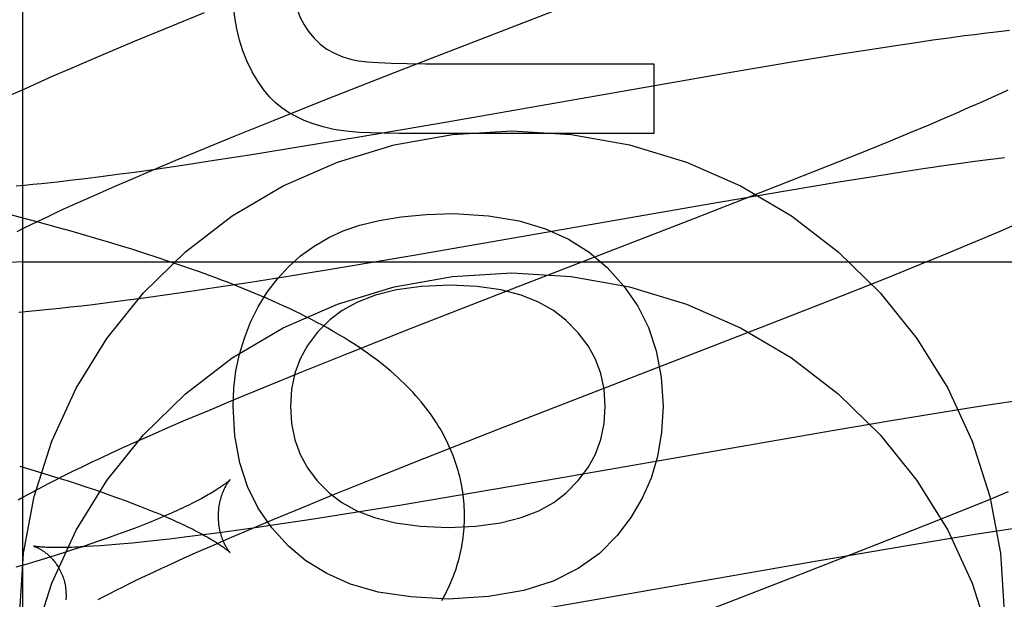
# Model space of a CAD drawing. Header units: inches. Extents: x 0 to 278, y 0 to 180.
# Tile 32 of 76: x 92.5323 to 92.6883, y 91.794 to 91.8858. Entities that reach past the tile are written whole.
import ezdxf

# ---------------------------------------------------------------- set-up
doc = ezdxf.new("R2010")
doc.units = ezdxf.units.IN
doc.header["$LTSCALE"] = 15.310625
doc.header["$MEASUREMENT"] = 0
doc.linetypes.add('HIDDEN', pattern=[0.2, 0.1, -0.1])
doc.layers.add('DEFAULT_2', color=8, linetype='HIDDEN')
doc.layers.add('RIGHTHAND_DOOR_ASSEMBLY', color=7, linetype='CONTINUOUS')

msp = doc.modelspace()

# ---------------------------------------------------------------- linework, layer by layer
at = {"layer": 'DEFAULT_2', "color": 8, "linetype": 'HIDDEN'}
for p, q in [((92.53277450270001, 88.4883041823), (92.53277450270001, 93.98880818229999)), ((92.5928925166, 91.8779383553), (92.62849191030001, 91.8917337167)), ((92.56148842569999, 91.8869052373), (92.5553428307, 91.88440362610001)), ((92.5553428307, 91.88440362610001), (92.5503947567, 91.8823592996)), ((92.68198492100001, 91.8832540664), (92.67951453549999, 91.8829247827)), ((92.6835650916, 91.883456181), (92.68198492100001, 91.8832540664)), ((92.68507551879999, 91.8836422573), (92.6835650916, 91.883456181)), ((92.686507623, 91.88381144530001), (92.68507551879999, 91.8836422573)), ((92.68786090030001, 91.88396401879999), (92.686507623, 91.88381144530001)), ((92.6891361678, 91.88410047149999), (92.68786090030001, 91.88396401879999)), ((92.5503947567, 91.8823592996), (92.5465629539, 91.8807535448)), ((92.6707422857, 91.88165587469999), (92.6669889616, 91.8810777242)), ((92.6743570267, 91.8821947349), (92.6707422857, 91.88165587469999)), ((92.6769689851, 91.8825708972), (92.6743570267, 91.8821947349)), ((92.67951453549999, 91.8829247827), (92.6769689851, 91.8825708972)), ((92.5465629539, 91.8807535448), (92.5428528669, 91.879176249)), ((92.6621127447, 91.8803037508), (92.6549674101, 91.87913364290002)), ((92.6669889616, 91.8810777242), (92.6621127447, 91.8803037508)), ((92.5428528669, 91.879176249), (92.5401553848, 91.8780131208)), ((92.5965950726, 91.8788668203), (92.6327546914, 91.8788668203)), ((92.6327546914, 91.8788668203), (92.6327546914, 91.8678163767)), ((92.6549674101, 91.87913364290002), (92.6453036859, 91.8775029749)), ((92.5401553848, 91.8780131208), (92.53753238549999, 91.87686678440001)), ((92.5809039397, 91.8732297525), (92.5928925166, 91.8779383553)), ((92.6453036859, 91.8775029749), (92.60001250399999, 91.8696144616)), ((92.5349888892, 91.8757385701), (92.53253375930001, 91.87463155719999)), ((92.53753238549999, 91.87686678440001), (92.5349888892, 91.8757385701)), ((92.53253375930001, 91.87463155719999), (92.53094138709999, 91.87390272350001)), ((92.6878598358, 91.8742144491), (92.6867878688, 91.8737187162)), ((92.68887544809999, 91.8746913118), (92.6878598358, 91.8742144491)), ((92.57250242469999, 91.8698836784), (92.5809039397, 91.8732297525)), ((92.6844794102, 91.8726731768), (92.68260888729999, 91.871844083)), ((92.6856606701, 91.873204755), (92.6844794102, 91.8726731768)), ((92.6867878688, 91.8737187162), (92.6856606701, 91.873204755)), ((92.6806236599, 91.87097853), (92.678527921, 91.8700782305)), ((92.68260888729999, 91.871844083), (92.6806236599, 91.87097853)), ((92.5664399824, 91.86743597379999), (92.57250242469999, 91.8698836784)), ((92.60001250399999, 91.8696144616), (92.5860455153, 91.8672247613)), ((92.678527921, 91.8700782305), (92.67632589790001, 91.8691447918)), ((92.6327546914, 91.8678163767), (92.5923590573, 91.8678163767)), ((92.67323191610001, 91.8678512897), (92.66996671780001, 91.8665050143)), ((92.67632589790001, 91.8691447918), (92.67323191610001, 91.8678512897)), ((92.56157568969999, 91.8654462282), (92.5664399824, 91.86743597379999)), ((92.5860455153, 91.8672247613), (92.5770150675, 91.8657206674)), ((92.66996671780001, 91.8665050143), (92.6656598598, 91.86475287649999)), ((92.5569052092, 91.86350908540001), (92.56157568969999, 91.8654462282)), ((92.56938424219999, 91.8644859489), (92.5630943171, 91.863500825)), ((92.5770150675, 91.8657206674), (92.56938424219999, 91.8644859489)), ((92.6656598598, 91.86475287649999), (92.6601885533, 91.8625571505)), ((92.55332253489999, 91.8620017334), (92.5569052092, 91.86350908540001)), ((92.5630943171, 91.863500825), (92.5580589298, 91.8627388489)), ((92.6790916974, 91.86276860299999), (92.6814177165, 91.8630954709)), ((92.6814177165, 91.8630954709), (92.6836337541, 91.86339550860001)), ((92.6836337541, 91.86339550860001), (92.6857353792, 91.8636679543)), ((92.6857353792, 91.8636679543), (92.6870706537, 91.86383392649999)), ((92.6870706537, 91.86383392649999), (92.6883517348, 91.8639871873)), ((92.5504493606, 91.86164484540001), (92.54775266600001, 91.86127770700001)), ((92.54988810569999, 91.8605358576), (92.55332253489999, 91.8620017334)), ((92.5541812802, 91.8621716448), (92.5504493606, 91.86164484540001)), ((92.5580589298, 91.8627388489), (92.5541812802, 91.8621716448)), ((92.6601885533, 91.8625571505), (92.65243968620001, 91.8594894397)), ((92.6678496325, 91.8610645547), (92.6723851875, 91.86177258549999)), ((92.6723851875, 91.86177258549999), (92.6758269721, 91.8622925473)), ((92.6758269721, 91.8622925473), (92.6790916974, 91.86276860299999)), ((92.5357513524, 91.8598334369), (92.5343569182, 91.8596930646)), ((92.5371971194, 91.8599864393), (92.5357513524, 91.8598334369)), ((92.53869286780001, 91.8601519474), (92.5371971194, 91.8599864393)), ((92.54023723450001, 91.86032980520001), (92.53869286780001, 91.8601519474)), ((92.54264199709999, 91.86061934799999), (92.54023723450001, 91.86032980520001)), ((92.5451486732, 91.8609355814), (92.54264199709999, 91.86061934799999)), ((92.54775266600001, 91.86127770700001), (92.5451486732, 91.8609355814)), ((92.5474159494, 91.8594658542), (92.54988810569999, 91.8605358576)), ((92.65394327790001, 91.85878178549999), (92.6620923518, 91.8601365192)), ((92.6620923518, 91.8601365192), (92.6678496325, 91.8610645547)), ((92.5330151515, 91.8595654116), (92.5317273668, 91.8594505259)), ((92.5343569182, 91.8596930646), (92.5330151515, 91.8595654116)), ((92.54275726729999, 91.85740833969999), (92.5450375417, 91.8584228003)), ((92.5450375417, 91.8584228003), (92.5474159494, 91.8594658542)), ((92.65243968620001, 91.8594894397), (92.6389536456, 91.85422375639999)), ((92.6408865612, 91.8565464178), (92.65394327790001, 91.85878178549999)), ((92.5405793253, 91.85642412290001), (92.54275726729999, 91.85740833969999)), ((92.5323839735, 91.8545139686), (92.52934034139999, 91.8553144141)), ((92.53654765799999, 91.85455378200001), (92.53784208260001, 91.8551620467)), ((92.53784208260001, 91.8551620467), (92.5391863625, 91.85578567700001)), ((92.5391863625, 91.85578567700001), (92.5405793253, 91.85642412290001)), ((92.5950766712, 91.8485699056), (92.6408865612, 91.8565464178)), ((92.5354101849, 91.853700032), (92.5323839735, 91.8545139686)), ((92.5341131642, 91.85338577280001), (92.5353042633, 91.8539614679)), ((92.5353042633, 91.8539614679), (92.53654765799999, 91.85455378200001)), ((92.53841629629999, 91.85287193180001), (92.5354101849, 91.853700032)), ((92.6389536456, 91.85422375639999), (92.6112167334, 91.8434882)), ((92.53189222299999, 91.8522868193), (92.53297549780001, 91.8528273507)), ((92.53297549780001, 91.8528273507), (92.5341131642, 91.85338577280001)), ((92.54040852, 91.85231145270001), (92.53841629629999, 91.85287193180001)), ((92.542390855, 91.8517438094), (92.54040852, 91.85231145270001)), ((92.6852922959, 91.85132586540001), (92.68767189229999, 91.85234196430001)), ((92.68767189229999, 91.85234196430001), (92.6899417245, 91.8533259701)), ((92.5443626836, 91.8511686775), (92.542390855, 91.8517438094)), ((92.54632296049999, 91.8505858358), (92.5443626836, 91.8511686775)), ((92.5482706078, 91.8499950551), (92.54632296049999, 91.8505858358)), ((92.68284199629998, 91.8502935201), (92.6852922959, 91.85132586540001)), ((92.55020473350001, 91.84939602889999), (92.5482706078, 91.8499950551)), ((92.5521253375, 91.84878813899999), (92.55020473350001, 91.84939602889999)), ((92.6750451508, 91.8470805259), (92.67946623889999, 91.8488905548)), ((92.67946623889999, 91.8488905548), (92.68284199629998, 91.8502935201)), ((92.53277450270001, 91.847480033), (93.03277450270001, 91.847480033)), ((92.5540326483, 91.84817063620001), (92.5521253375, 91.84878813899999)), ((92.5559268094, 91.8475427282), (92.5540326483, 91.84817063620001)), ((92.5578075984, 91.84690366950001), (92.5559268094, 91.8475427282)), ((92.5834106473, 91.8466037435), (92.5950766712, 91.8485699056)), ((92.5754619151, 91.8453024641), (92.5834106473, 91.8466037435)), ((92.6694763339, 91.844834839), (92.6750451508, 91.8470805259)), ((92.5634834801, 91.8434261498), (92.5688407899, 91.84425053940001)), ((92.5688407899, 91.84425053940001), (92.5754619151, 91.8453024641)), ((92.6626489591, 91.84212015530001), (92.6694763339, 91.844834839)), ((92.5552635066, 91.8422206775), (92.5593163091, 91.842804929)), ((92.5593163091, 91.842804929), (92.5634834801, 91.8434261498)), ((92.6112167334, 91.8434882), (92.5944088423, 91.836931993)), ((92.5466060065, 91.84105572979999), (92.54941861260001, 91.8414199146)), ((92.54941861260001, 91.8414199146), (92.5523044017, 91.8418084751)), ((92.5523044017, 91.8418084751), (92.5552635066, 91.8422206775)), ((92.6513168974, 91.8376765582), (92.6626489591, 91.84212015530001)), ((92.5321582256, 91.83951210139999), (92.5337440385, 91.83964523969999)), ((92.5337440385, 91.83964523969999), (92.5353440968, 91.8397909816)), ((92.5353440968, 91.8397909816), (92.5369694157, 91.839949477)), ((92.5369694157, 91.839949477), (92.53863133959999, 91.8401212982)), ((92.53863133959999, 91.8401212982), (92.5403360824, 91.84030676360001)), ((92.5403360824, 91.84030676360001), (92.5420821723, 91.8405054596)), ((92.5420821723, 91.8405054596), (92.54386613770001, 91.84071672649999)), ((92.54386613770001, 91.84071672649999), (92.5466060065, 91.84105572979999)), ((92.5944088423, 91.836931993), (92.58458454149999, 91.8330450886)), ((92.60827792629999, 91.820988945), (92.6513168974, 91.8376765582)), ((92.58458454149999, 91.8330450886), (92.5771787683, 91.8300734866)), ((92.5771787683, 91.8300734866), (92.5710412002, 91.8275745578)), ((92.5710412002, 91.8275745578), (92.56609996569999, 91.82553251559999)), ((92.56609996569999, 91.82553251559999), (92.5622736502, 91.82392859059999)), ((92.5622736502, 91.82392859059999), (92.55856907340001, 91.822353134)), ((92.6827057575, 91.82427501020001), (92.6778288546, 91.82350057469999)), ((92.6864606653, 91.82485373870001), (92.6827057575, 91.82427501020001)), ((92.690074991, 91.8253929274), (92.6864606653, 91.82485373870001)), ((92.55856907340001, 91.822353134), (92.55587516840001, 91.8211911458)), ((92.6778288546, 91.82350057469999), (92.6706829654, 91.8223299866)), ((92.55587516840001, 91.8211911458), (92.5532575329, 91.82004673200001)), ((92.59632974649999, 91.8162941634), (92.60827792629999, 91.820988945)), ((92.6706829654, 91.8223299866), (92.661019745, 91.82069905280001)), ((92.5532575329, 91.82004673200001), (92.55071731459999, 91.8189195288)), ((92.661019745, 91.82069905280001), (92.6157436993, 91.81281299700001)), ((92.5482583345, 91.8178102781), (92.5466686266, 91.817082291)), ((92.55071731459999, 91.8189195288), (92.5482583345, 91.8178102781)), ((92.54511572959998, 91.8163618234), (92.54359277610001, 91.8156452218)), ((92.5466686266, 91.817082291), (92.54511572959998, 91.8163618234)), ((92.58796091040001, 91.81295916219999), (92.59632974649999, 91.8162941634)), ((92.5322696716, 91.81507856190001), (92.53386648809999, 91.8146085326)), ((92.53386648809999, 91.8146085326), (92.5354321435, 91.8141395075)), ((92.542096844, 91.81493046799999), (92.5406395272, 91.81422245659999)), ((92.54359277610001, 91.8156452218), (92.542096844, 91.81493046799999)), ((92.5354321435, 91.8141395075), (92.5369652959, 91.8136718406)), ((92.5369652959, 91.8136718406), (92.5384649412, 91.8132058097)), ((92.53924211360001, 91.8135312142), (92.5379215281, 91.8128653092)), ((92.5384649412, 91.8132058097), (92.53993035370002, 91.8127416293)), ((92.5406395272, 91.81422245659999), (92.53924211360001, 91.8135312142)), ((92.5379215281, 91.8128653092), (92.53668290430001, 91.8122279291)), ((92.53993035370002, 91.8127416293), (92.5413607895, 91.81227953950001)), ((92.5413607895, 91.81227953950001), (92.54275538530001, 91.811819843)), ((92.54275538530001, 91.811819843), (92.5441132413, 91.8113628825)), ((92.5819243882, 91.81052023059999), (92.58796091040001, 91.81295916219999)), ((92.6157436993, 91.81281299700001), (92.6017844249, 91.8104248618)), ((92.5441132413, 91.8113628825), (92.54543330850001, 91.8109090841)), ((92.54543330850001, 91.8109090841), (92.5467140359, 91.81045909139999)), ((92.5467140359, 91.81045909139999), (92.54795387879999, 91.81001360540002)), ((92.54795387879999, 91.81001360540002), (92.54915210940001, 91.8095730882)), ((92.57708233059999, 91.80853802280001), (92.5819243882, 91.81052023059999)), ((92.6017844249, 91.8104248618), (92.5927595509, 91.8089219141)), ((92.6889059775, 91.81101170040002), (92.68563731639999, 91.8096646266)), ((92.54915210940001, 91.8095730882), (92.5503085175, 91.8091378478)), ((92.5503085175, 91.8091378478), (92.55142286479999, 91.80870823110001)), ((92.57243439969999, 91.8066085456), (92.57708233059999, 91.80853802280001)), ((92.5927595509, 91.8089219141), (92.5851337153, 91.8076882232)), ((92.68563731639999, 91.8096646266), (92.6813271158, 91.80791180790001)), ((92.5851337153, 91.8076882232), (92.57884804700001, 91.8067039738)), ((92.6813271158, 91.80791180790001), (92.6758531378, 91.8057156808)), ((92.5509687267, 91.80543378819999), (92.54983908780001, 91.8050025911)), ((92.5520564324, 91.80585920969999), (92.5509687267, 91.80543378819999)), ((92.5531018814, 91.8062784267), (92.5520564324, 91.80585920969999)), ((92.5699416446, 91.80537612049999), (92.5662125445, 91.8048498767)), ((92.5688699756, 91.80510743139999), (92.57243439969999, 91.8066085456)), ((92.57381641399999, 91.8059427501), (92.5699416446, 91.80537612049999)), ((92.57884804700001, 91.8067039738), (92.57381641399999, 91.8059427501)), ((92.6758531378, 91.8057156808), (92.66810252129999, 91.8026479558)), ((92.68822948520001, 91.80498964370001), (92.6916647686, 91.805508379)), ((92.54619893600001, 91.8036770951), (92.54490394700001, 91.8032261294)), ((92.5474539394, 91.80412391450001), (92.54619893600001, 91.8036770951)), ((92.5486675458, 91.8045659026), (92.5474539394, 91.80412391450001)), ((92.54983908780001, 91.8050025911), (92.5486675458, 91.8045659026)), ((92.558411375, 91.80382555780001), (92.5560084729, 91.8035363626)), ((92.56091600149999, 91.8041414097), (92.558411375, 91.80382555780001)), ((92.5635179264, 91.8044831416), (92.56091600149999, 91.8041414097)), ((92.5629954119, 91.8025825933), (92.56545382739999, 91.80364783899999)), ((92.5662125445, 91.8048498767), (92.5635179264, 91.8044831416)), ((92.56545382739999, 91.80364783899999), (92.5688699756, 91.80510743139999)), ((92.6779555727, 91.803357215), (92.68370229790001, 91.8042832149)), ((92.68370229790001, 91.8042832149), (92.68822948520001, 91.80498964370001)), ((92.54219983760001, 91.8023142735), (92.5407928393, 91.80185425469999)), ((92.54357048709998, 91.8027716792), (92.54219983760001, 91.8023142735)), ((92.54490394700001, 91.8032261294), (92.54357048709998, 91.8027716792)), ((92.54509951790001, 91.80246712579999), (92.5439828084, 91.8023905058)), ((92.5462744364, 91.8025563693), (92.54509951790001, 91.80246712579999)), ((92.5475058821, 91.80265832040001), (92.5462744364, 91.8025563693)), ((92.54879250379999, 91.80277302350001), (92.5475058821, 91.80265832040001)), ((92.55013310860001, 91.8029004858), (92.54879250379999, 91.80277302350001)), ((92.5515263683, 91.80304065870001), (92.55013310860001, 91.8029004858)), ((92.55297089, 91.80319344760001), (92.5515263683, 91.80304065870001)), ((92.5544653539, 91.8033587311), (92.55297089, 91.80319344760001)), ((92.5560084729, 91.8035363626), (92.5544653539, 91.8033587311)), ((92.5606306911, 91.8015443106), (92.5629954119, 91.8025825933)), ((92.66810252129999, 91.8026479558), (92.6546181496, 91.7973835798)), ((92.6698209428, 91.8020052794), (92.6779555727, 91.803357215)), ((92.5378731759, 91.8009276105), (92.53636231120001, 91.80046157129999)), ((92.5393503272, 91.8013919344), (92.5378731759, 91.8009276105)), ((92.5407928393, 91.80185425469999), (92.5393503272, 91.8013919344)), ((92.5561995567, 91.7995551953), (92.5583639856, 91.80053461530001)), ((92.5583639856, 91.80053461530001), (92.5606306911, 91.8015443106)), ((92.65678602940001, 91.79977409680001), (92.6698209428, 91.8020052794)), ((92.53324334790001, 91.7995254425), (92.5316374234, 91.79905590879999)), ((92.5348186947, 91.799994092), (92.53324334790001, 91.7995254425)), ((92.53636231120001, 91.80046157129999), (92.5348186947, 91.799994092)), ((92.5548155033, 91.79891993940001), (92.5561995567, 91.7995551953)), ((92.6110353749, 91.7918074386), (92.65678602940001, 91.79977409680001)), ((92.5509595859, 91.79710526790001), (92.55219432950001, 91.7976943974)), ((92.55219432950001, 91.7976943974), (92.55348003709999, 91.7982994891)), ((92.55348003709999, 91.7982994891), (92.5548155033, 91.79891993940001)), ((92.6546181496, 91.7973835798), (92.62689726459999, 91.7866542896)), ((92.54757276, 91.7954401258), (92.5486477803, 91.7959775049)), ((92.5486477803, 91.7959775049), (92.54977703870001, 91.7965327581)), ((92.54977703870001, 91.7965327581), (92.5509595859, 91.79710526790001)), ((92.54468617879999, 91.7939442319), (92.5455905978, 91.7944224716)), ((92.5455905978, 91.7944224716), (92.5465531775, 91.79492142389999)), ((92.5465531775, 91.79492142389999), (92.54757276, 91.7954401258))]:
    msp.add_line(p, q, dxfattribs=at)
for points in [[(92.5755991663, 91.8923115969), (92.57568499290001, 91.8905628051), (92.5759048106, 91.888962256), (92.5762638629, 91.8875156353), (92.57674641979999, 91.88620588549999), (92.5773367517, 91.88501594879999), (92.5780401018, 91.8839515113)], [(92.5682935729, 91.87929657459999), (92.5676365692, 91.88092341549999), (92.5670929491, 91.8826151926), (92.56666076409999, 91.8843675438), (92.5663458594, 91.88619355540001), (92.56615408, 91.8881063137), (92.5660834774, 91.8901014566)], [(92.5780401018, 91.8839515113), (92.5789248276, 91.88289043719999), (92.5799024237, 91.8819631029), (92.58096142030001, 91.8811740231), (92.5821362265, 91.8805096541), (92.5834612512, 91.87995645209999), (92.5849250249, 91.8795189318)], [(92.57381881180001, 91.8718681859), (92.5728266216, 91.87266040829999), (92.57185997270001, 91.8736249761), (92.57091606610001, 91.87475627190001), (92.5700032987, 91.8760711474), (92.5691300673, 91.877586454), (92.5682935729, 91.87929657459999)], [(92.5849250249, 91.8795189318), (92.58597243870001, 91.87932077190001), (92.5873653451, 91.87915818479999), (92.5890910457, 91.8790309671), (92.5911876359, 91.8789397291), (92.593693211, 91.8788850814), (92.5965950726, 91.8788668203)], [(92.5820355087, 91.8684419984), (92.5803515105, 91.868848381), (92.57879647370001, 91.8693248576), (92.57737334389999, 91.8698753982), (92.57607328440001, 91.87048809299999), (92.5748874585, 91.87115103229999), (92.57381881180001, 91.8718681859)], [(92.5322745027, 91.7920574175), (92.5328576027, 91.8013022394), (92.534541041, 91.8102822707), (92.53734903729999, 91.819059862), (92.5412089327, 91.8274479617), (92.5460868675, 91.8353143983), (92.5518906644, 91.84255688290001), (92.5585550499, 91.84905499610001), (92.5659654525, 91.85473095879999), (92.57402897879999, 91.85948310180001), (92.5826153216, 91.86326267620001), (92.5916093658, 91.8659926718), (92.60087264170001, 91.8676562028), (92.61027450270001, 91.86820539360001), (92.6196763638, 91.8676562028), (92.6289396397, 91.8659926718), (92.63793368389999, 91.86326267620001), (92.6465200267, 91.85948310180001), (92.654583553, 91.85473095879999), (92.6619939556, 91.84905499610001), (92.66865834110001, 91.84255688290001), (92.67446213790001, 91.8353143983), (92.6793400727, 91.8274479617), (92.6831999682, 91.819059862), (92.6860079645, 91.8102822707), (92.68769140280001, 91.8013022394), (92.68827450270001, 91.7920574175)], [(92.5923590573, 91.8678163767), (92.5899918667, 91.86783395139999), (92.5878915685, 91.8678863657), (92.58606589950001, 91.86797377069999), (92.5844916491, 91.86809571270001), (92.5831456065, 91.8682517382), (92.5820355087, 91.8684419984)], [(92.5812471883, 91.8513020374), (92.5835286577, 91.85237051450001), (92.58620118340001, 91.8532786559), (92.5892475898, 91.85403893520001), (92.5927194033, 91.8546139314), (92.5966681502, 91.8549662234), (92.601076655, 91.8551082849)], [(92.601076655, 91.8551082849), (92.6065536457, 91.8547709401), (92.6114076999, 91.85397905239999), (92.6155902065, 91.8527143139), (92.619246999, 91.8510316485), (92.6225239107, 91.84898597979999), (92.6253723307, 91.8465590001)], [(92.5700739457, 91.8403129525), (92.57151582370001, 91.8426503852), (92.5731175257, 91.844775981), (92.5748712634, 91.8466808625), (92.5768004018, 91.84839166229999), (92.57892830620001, 91.8499350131), (92.5812471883, 91.8513020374)], [(92.60277338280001, 91.80715917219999), (92.6027694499, 91.8076118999), (92.6027564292, 91.808099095), (92.6027343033, 91.8085860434), (92.60270307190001, 91.80907270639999), (92.60266273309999, 91.8095590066), (92.6026132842, 91.81004489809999), (92.6025547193, 91.8105303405), (92.60248703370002, 91.81101524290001), (92.6024102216, 91.81149951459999), (92.60232427, 91.81198312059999), (92.602229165, 91.8124660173), (92.6021248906, 91.81294814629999), (92.60201143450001, 91.8134294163), (92.6018887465, 91.81390989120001), (92.6017567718, 91.8143896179), (92.6016154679, 91.81486856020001), (92.60146478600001, 91.81534668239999), (92.6013046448, 91.81582403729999), (92.6011349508, 91.8163006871), (92.6009556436, 91.8167765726), (92.6007666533, 91.8172516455), (92.60056786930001, 91.81772594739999), (92.600359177, 91.8181995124), (92.6001404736, 91.8186723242), (92.5999116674, 91.819144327), (92.59967254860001, 91.8196156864), (92.59942289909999, 91.8200865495), (92.5991625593, 91.8205569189), (92.5988913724, 91.82102677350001), (92.59860901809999, 91.8214963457), (92.5983152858, 91.8219656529), (92.5980095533, 91.82243531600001), (92.59769127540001, 91.8229057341), (92.59735969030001, 91.8233775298), (92.5970139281, 91.8238513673), (92.5966533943, 91.8243274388), (92.5962770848, 91.8248063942), (92.595885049, 91.8252874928), (92.59547696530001, 91.82577050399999), (92.59505298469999, 91.8262546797), (92.5946132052, 91.8267394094), (92.5941576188, 91.82722425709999), (92.5936863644, 91.8277086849), (92.5931992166, 91.82819257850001), (92.59269612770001, 91.8286756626), (92.5921766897, 91.82915802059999), (92.5916405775, 91.8296396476), (92.5910873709, 91.83012062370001), (92.59051664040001, 91.83060102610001), (92.5899279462, 91.831080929), (92.5893210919, 91.8315602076), (92.5886947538, 91.8320396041), (92.58804801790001, 91.8325194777), (92.5873790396, 91.833000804), (92.58668606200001, 91.8334843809), (92.5859672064, 91.83397099), (92.58521927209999, 91.8344621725), (92.5844437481, 91.83495633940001), (92.5836391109, 91.8354539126), (92.58281164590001, 91.8359506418), (92.58196620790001, 91.8364435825), (92.58110802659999, 91.83692992), (92.5802443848, 91.83740604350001), (92.57937658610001, 91.8378718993), (92.5785094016, 91.83832565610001), (92.5776408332, 91.8387690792), (92.57677056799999, 91.83920294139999), (92.57589797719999, 91.8396281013), (92.5750222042, 91.84004545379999), (92.5741432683, 91.84045541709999), (92.57326071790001, 91.8408585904), (92.57237492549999, 91.8412551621), (92.5714860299, 91.84164540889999), (92.57059423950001, 91.8420295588), (92.56969976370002, 91.84240782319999), (92.56880270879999, 91.8427804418), (92.5679033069, 91.8431475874), (92.5670013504, 91.8435095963), (92.5660967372, 91.8438667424), (92.56518928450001, 91.8442193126), (92.5642788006, 91.8445675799), (92.5633650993, 91.84491179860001), (92.5624479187, 91.84525223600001), (92.56152719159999, 91.8455890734), (92.5606026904, 91.84592253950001), (92.5596745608, 91.84625271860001), (92.5578075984, 91.84690366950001)], [(92.6253723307, 91.8465590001), (92.6280394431, 91.84362306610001), (92.6302258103, 91.84044391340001), (92.63192741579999, 91.83706519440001), (92.6331563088, 91.8333559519), (92.6339245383, 91.82918522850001), (92.63422808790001, 91.8245966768)], [(92.534541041, 91.7877902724), (92.53734903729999, 91.7965678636), (92.5412089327, 91.8049559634), (92.5460868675, 91.8128223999), (92.5518906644, 91.82006488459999), (92.5585550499, 91.82656299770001), (92.5659654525, 91.8322389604), (92.57402897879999, 91.8369911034), (92.5826153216, 91.84077067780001), (92.5916093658, 91.8435006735), (92.60087264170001, 91.8451642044), (92.61027450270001, 91.84571339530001), (92.6196763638, 91.8451642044), (92.6289396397, 91.8435006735), (92.63793368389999, 91.84077067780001), (92.6465200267, 91.8369911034), (92.654583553, 91.8322389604), (92.6619939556, 91.82656299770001), (92.66865834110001, 91.82006488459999), (92.67446213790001, 91.8128223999), (92.6793400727, 91.8049559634), (92.6831999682, 91.7965678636), (92.6860079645, 91.7877902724)], [(92.6005241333, 91.8437508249), (92.59596990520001, 91.8435330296), (92.5919977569, 91.8430134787), (92.5886378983, 91.842170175), (92.5857996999, 91.84106910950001), (92.58339253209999, 91.8397762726), (92.5814466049, 91.8382696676)], [(92.618818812, 91.83822564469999), (92.6168494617, 91.8397644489), (92.614478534, 91.841076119), (92.6117344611, 91.8421794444), (92.60853194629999, 91.8430180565), (92.604785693, 91.8435355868), (92.6005241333, 91.8437508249)], [(92.5660834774, 91.8245966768), (92.5662039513, 91.8274381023), (92.56654245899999, 91.83018357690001), (92.567099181, 91.8328264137), (92.56787357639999, 91.83538667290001), (92.5688651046, 91.8378844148), (92.5700739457, 91.8403129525)], [(92.5814466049, 91.8382696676), (92.5794824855, 91.836291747), (92.577900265, 91.83422246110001), (92.5767137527, 91.83208899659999), (92.575881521, 91.8298097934), (92.57536214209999, 91.82730329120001), (92.5751694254, 91.8245966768)], [(92.6250807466, 91.8245966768), (92.6248919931, 91.8272615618), (92.62437631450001, 91.8297425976), (92.6235478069, 91.8320149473), (92.62236418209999, 91.8341531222), (92.6207831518, 91.83623163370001), (92.618818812, 91.83822564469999)], [(92.57484771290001, 91.8024189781), (92.57223249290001, 91.80529534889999), (92.5700793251, 91.80845124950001), (92.56838844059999, 91.81184127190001), (92.56715914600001, 91.81560164), (92.56639074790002, 91.8198685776), (92.5660834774, 91.8245966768)], [(92.5751694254, 91.8245966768), (92.5753641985, 91.821819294), (92.5758815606, 91.8192633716), (92.57671039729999, 91.8169555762), (92.5778840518, 91.8148159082), (92.57943586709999, 91.81276436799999), (92.5813547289, 91.81082762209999)], [(92.6188820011, 91.81084292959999), (92.62080410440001, 91.8127960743), (92.62235887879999, 91.8148578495), (92.62353532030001, 91.8170029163), (92.62436644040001, 91.81930729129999), (92.62488525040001, 91.8218469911), (92.6250807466, 91.8245966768)], [(92.63422808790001, 91.8245966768), (92.633980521, 91.8204539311), (92.633348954, 91.8166382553), (92.632334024, 91.8131836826), (92.63093381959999, 91.8099881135), (92.62914642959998, 91.8069494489), (92.6269724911, 91.80410172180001)], [(92.53668290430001, 91.8122279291), (92.53609332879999, 91.8119196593), (92.53552292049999, 91.81161812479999), (92.5349712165, 91.81132318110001), (92.53443776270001, 91.8110346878), (92.5339220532, 91.8107524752), (92.5334236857, 91.81047642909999), (92.5329418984, 91.81020623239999), (92.5324760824, 91.80994164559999), (92.5320254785, 91.80968233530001)], [(92.5656142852, 91.81293361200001), (92.56560688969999, 91.81292607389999), (92.5655937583, 91.8129129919), (92.56557469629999, 91.8128944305), (92.5655494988, 91.8128704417), (92.5655179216, 91.81284104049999), (92.5654798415, 91.8128063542), (92.5654351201, 91.8127664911), (92.5653835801, 91.8127215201), (92.5653250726, 91.81267153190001), (92.56525942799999, 91.81261659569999), (92.56518647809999, 91.81255677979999), (92.5651060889, 91.8124921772), (92.5650181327, 91.8124228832), (92.56492240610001, 91.8123489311), (92.5648187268, 91.81227037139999), (92.564706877, 91.81218722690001), (92.5645866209, 91.8120995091), (92.5644578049, 91.8120072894), (92.56432023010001, 91.81191060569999), (92.5641738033, 91.81180956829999), (92.5640184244, 91.8117042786), (92.5638539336, 91.8115947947), (92.56368019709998, 91.8114811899), (92.5634970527, 91.8113635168), (92.56330435, 91.8112418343), (92.56310192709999, 91.8111161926), (92.5628896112, 91.81098663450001), (92.5626672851, 91.81085323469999), (92.5624348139, 91.8107160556), (92.5621920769, 91.8105751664), (92.56193894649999, 91.81043063), (92.5616753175, 91.8102825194), (92.561401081, 91.81013090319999), (92.5611161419, 91.8099758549), (92.5608204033, 91.80981744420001), (92.5605137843, 91.8096557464), (92.56019618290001, 91.80949082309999), (92.5598675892, 91.8093227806), (92.55952797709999, 91.80915171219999), (92.5591773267, 91.80897771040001), (92.5588156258, 91.8088008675), (92.5584428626, 91.8086212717), (92.5580590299, 91.8084390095), (92.5576641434, 91.8082541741), (92.5572582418, 91.8080668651), (92.55684129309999, 91.80787714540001), (92.55641333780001, 91.80768510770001), (92.5559742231, 91.8074907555), (92.55552382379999, 91.80729410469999), (92.55506208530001, 91.80709520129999), (92.5545888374, 91.8068940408), (92.55410429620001, 91.8066907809), (92.5536085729, 91.8064855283), (92.5531018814, 91.8062784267)], [(92.56377338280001, 91.80715920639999), (92.563778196, 91.80748065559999), (92.56379320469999, 91.80781131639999), (92.5638178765, 91.80813539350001), (92.5638515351, 91.8084514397), (92.5638934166, 91.80875833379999), (92.56394272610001, 91.8090552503), (92.5639985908, 91.8093413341), (92.56406013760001, 91.8096159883), (92.5641264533, 91.80987860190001), (92.56419663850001, 91.8101287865), (92.5642697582, 91.8103660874), (92.56434500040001, 91.8105904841), (92.56442149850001, 91.8108017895), (92.5644986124, 91.8110003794), (92.5645756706, 91.8111864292), (92.56465220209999, 91.8113605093), (92.5647277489, 91.8115230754), (92.5648019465, 91.81167465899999), (92.5648744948, 91.811815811), (92.5649450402, 91.8119468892), (92.5650132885, 91.8120682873), (92.5650789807, 91.81218038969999), (92.5651419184, 91.81228362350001), (92.5652018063, 91.81237820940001), (92.5652583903, 91.8124643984), (92.5653114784, 91.81254249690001), (92.56536088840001, 91.8126127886), (92.5654064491, 91.8126755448), (92.5654480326, 91.81273106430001), (92.5654854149, 91.8127794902), (92.56551838, 91.81282096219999), (92.5655468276, 91.81285574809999), (92.56557067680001, 91.8128841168), (92.56558971, 91.81290615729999), (92.5656037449, 91.8129219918), (92.5656126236, 91.8129317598), (92.5656161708, 91.8129355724)], [(92.5813547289, 91.81082762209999), (92.5833108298, 91.80931532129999), (92.5857090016, 91.80802341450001), (92.5885221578, 91.8069318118), (92.59183155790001, 91.80610078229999), (92.5957184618, 91.8055905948), (92.6001557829, 91.80538115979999)], [(92.6001557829, 91.80538115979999), (92.60458275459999, 91.80559022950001), (92.6084564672, 91.80610070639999), (92.61174796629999, 91.80693220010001), (92.6145441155, 91.8080258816), (92.6169317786, 91.8093229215), (92.6188820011, 91.81084292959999)], [(92.55142286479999, 91.80870823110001), (92.5524948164, 91.808284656), (92.55301470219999, 91.80807531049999), (92.5535237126, 91.8078677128), (92.55402173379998, 91.80766195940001), (92.55450865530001, 91.8074581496), (92.55498441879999, 91.8072563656), (92.55544896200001, 91.8070566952), (92.5559022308, 91.8068592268), (92.55634414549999, 91.80666406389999), (92.55677475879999, 91.8064712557), (92.5571940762, 91.8062808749), (92.5576021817, 91.806092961), (92.5579991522, 91.80590755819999), (92.5583850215, 91.8057247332), (92.55875985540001, 91.8055445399), (92.5591236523, 91.8053670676), (92.5594764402, 91.805192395), (92.5598182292, 91.8050206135), (92.56014904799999, 91.8048518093), (92.56046890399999, 91.8046860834), (92.5607778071, 91.80452354), (92.5610758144, 91.8043642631), (92.5613629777, 91.8042083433), (92.5616393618, 91.80405586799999), (92.5619050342, 91.80390692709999), (92.5621600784, 91.80376160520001), (92.5624045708, 91.80361999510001), (92.5626386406, 91.8034821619), (92.5628623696, 91.80334820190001), (92.56307599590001, 91.8032181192), (92.5632796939, 91.8030919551), (92.5634736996, 91.8029697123), (92.563658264, 91.80285138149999), (92.5638334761, 91.80273705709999), (92.5639994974, 91.8026267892), (92.56415637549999, 91.80252070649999), (92.564304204, 91.802418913), (92.5644430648, 91.8023215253), (92.56457299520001, 91.8022286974), (92.5646942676, 91.8021404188), (92.56480707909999, 91.8020567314), (92.5649116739, 91.8019776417), (92.56500828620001, 91.8019031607), (92.56509710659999, 91.8018333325), (92.5651783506, 91.8017681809), (92.5652521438, 91.8017078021), (92.5653186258, 91.8016522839), (92.5655972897, 91.80140188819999)], [(92.5655972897, 91.80140188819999), (92.5656059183, 91.8013932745), (92.5656138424, 91.8013852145), (92.5656162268, 91.80138273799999), (92.5656131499, 91.8013860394), (92.56560471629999, 91.80139529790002), (92.56559109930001, 91.8014106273), (92.5655724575, 91.8014321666), (92.5655489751, 91.80146003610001), (92.5655208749, 91.8014943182), (92.56548822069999, 91.8015353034), (92.5654510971, 91.8015832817), (92.5654097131, 91.80163840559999), (92.56536427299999, 91.8017008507), (92.5653149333, 91.8017708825), (92.5652618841, 91.80184874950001), (92.56520532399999, 91.8019347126), (92.5651454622, 91.8020290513), (92.5650825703, 91.802131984), (92.56501697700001, 91.80224366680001), (92.5649488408, 91.802364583), (92.5648783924, 91.80249516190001), (92.5648059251, 91.8026357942), (92.56473178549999, 91.8027868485), (92.564656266, 91.8029488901), (92.5645797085, 91.80312250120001), (92.56450261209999, 91.80330804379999), (92.5644254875, 91.80350597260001), (92.56434896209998, 91.80371655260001), (92.5642736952, 91.80394007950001), (92.5642004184, 91.80417678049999), (92.5641298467, 91.8044270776), (92.56406298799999, 91.8046904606), (92.56400075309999, 91.8049667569), (92.5639442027, 91.80525497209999), (92.5638942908, 91.80555427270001), (92.563851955, 91.8058634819), (92.56381801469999, 91.80618146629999), (92.563793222, 91.8065067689), (92.56377820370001, 91.80683745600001), (92.56377338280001, 91.8071591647)], [(92.59918358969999, 91.7937987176), (92.59944235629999, 91.79426779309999), (92.5996904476, 91.7947372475), (92.59992805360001, 91.795207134), (92.60015540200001, 91.7956776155), (92.60037271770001, 91.79614888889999), (92.60058009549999, 91.7966209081), (92.600777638, 91.7970936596), (92.6009654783, 91.7975672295), (92.60114374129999, 91.79804171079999), (92.6013124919, 91.7985170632), (92.6014717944, 91.7989932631), (92.6016217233, 91.7994703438), (92.6017623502, 91.7999483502), (92.60189370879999, 91.8004272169), (92.6020158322, 91.80090689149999), (92.6021287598, 91.8013873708), (92.6022325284, 91.8018686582), (92.6023271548, 91.8023506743), (92.60241265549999, 91.8028333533), (92.6024890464, 91.8033166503), (92.6025563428, 91.8038005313), (92.6026145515, 91.80428489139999), (92.602663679, 91.80476962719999), (92.60270373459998, 91.8052546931), (92.6027347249, 91.8057400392), (92.60275665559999, 91.8062255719), (92.6027695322, 91.80671123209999), (92.60277338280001, 91.8071591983)], [(92.6269724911, 91.80410172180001), (92.62415926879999, 91.8012625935), (92.6207532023, 91.79886100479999), (92.61681958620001, 91.7968723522), (92.612162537, 91.795370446), (92.606586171, 91.7944290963), (92.6001557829, 91.79402369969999)], [(92.5344624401, 91.8024110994), (92.53444942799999, 91.80241394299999), (92.534438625, 91.80241641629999), (92.534443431, 91.8024151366), (92.53445815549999, 91.802411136), (92.5344805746, 91.8024047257), (92.53451028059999, 91.80239579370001), (92.5345470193, 91.8023841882), (92.53459054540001, 91.8023697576), (92.5346404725, 91.8023524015), (92.5346964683, 91.8023320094), (92.53475817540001, 91.8023084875), (92.534825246, 91.8022817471), (92.5348973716, 91.80225169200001), (92.5349741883, 91.8022182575), (92.5350555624, 91.8021812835), (92.53514133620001, 91.8021406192), (92.53523124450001, 91.802096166), (92.5353250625, 91.8020478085), (92.53542253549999, 91.80199544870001), (92.5355233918, 91.8019390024), (92.5356274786, 91.8018783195), (92.5357345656, 91.8018132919), (92.5358446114, 91.80174369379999), (92.53595757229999, 91.8016692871), (92.536073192, 91.8015899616), (92.53619125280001, 91.8015055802), (92.53631156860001, 91.8014159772), (92.5364338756, 91.80132103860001), (92.5365581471, 91.801220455), (92.5366843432, 91.8011139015), (92.5368121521, 91.8010012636), (92.53694133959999, 91.8008823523), (92.5370715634, 91.8007570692), (92.5372024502, 91.80062534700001), (92.5373338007, 91.8004869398), (92.5374654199, 91.8003415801), (92.537596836, 91.80018929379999), (92.5377276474, 91.8000300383), (92.5378574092, 91.79986383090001), (92.53798570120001, 91.79969067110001), (92.5381120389, 91.799510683), (92.5382360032, 91.7993239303), (92.53835702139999, 91.79913074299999), (92.53847454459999, 91.7989314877), (92.53858820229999, 91.79872629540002), (92.5386976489, 91.79851530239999), (92.53880237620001, 91.7982990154), (92.53890192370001, 91.7980779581), (92.53899599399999, 91.797852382), (92.53908431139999, 91.79762256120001), (92.53916652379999, 91.7973890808), (92.53924229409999, 91.7971526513), (92.5393025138, 91.79694599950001)], [(92.5439828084, 91.8023905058), (92.54292587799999, 91.80232633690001), (92.5424202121, 91.8022988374), (92.54192989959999, 91.8022743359), (92.54145507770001, 91.80225278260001), (92.54099583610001, 91.8022341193), (92.5405523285, 91.80221828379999), (92.54012466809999, 91.80220520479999), (92.53971294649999, 91.8021948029), (92.53931724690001, 91.8021869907), (92.53893759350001, 91.8021816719), (92.5385739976, 91.8021787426), (92.53822648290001, 91.8021780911), (92.53789500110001, 91.8021795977), (92.53757967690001, 91.80218313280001), (92.5372805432, 91.802188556), (92.5369976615, 91.80219571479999), (92.53673106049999, 91.8022044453), (92.5364806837, 91.80221457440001), (92.53624650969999, 91.80222591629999), (92.5360282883, 91.80223828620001), (92.53582586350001, 91.8022514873), (92.5356388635, 91.8022653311), (92.53546698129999, 91.8022796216), (92.53530986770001, 91.80229416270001), (92.53516718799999, 91.8023087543), (92.5350385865, 91.8023231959), (92.5349237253, 91.80233728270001), (92.53482219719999, 91.8023508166), (92.5347336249, 91.8023635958), (92.5346575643, 91.80237542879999), (92.53459358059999, 91.8023861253), (92.53454124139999, 91.8023954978), (92.5345001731, 91.80240335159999), (92.53446974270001, 91.8024095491), (92.5344624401, 91.8024110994)], [(92.6001557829, 91.79402369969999), (92.59426542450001, 91.79435340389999), (92.58909805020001, 91.79513504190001), (92.58470432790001, 91.7963912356), (92.58093225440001, 91.7980541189), (92.5776298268, 91.8000558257), (92.57484771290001, 91.8024189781)], [(92.53930251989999, 91.79694597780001), (92.5393582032, 91.79673556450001), (92.53941519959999, 91.79649432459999), (92.53946517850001, 91.7962522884), (92.5395080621, 91.7960102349), (92.5395438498, 91.7957688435), (92.5395726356, 91.79552849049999), (92.5395945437, 91.7952895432), (92.5396096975, 91.79505268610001), (92.53961826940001, 91.7948186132), (92.539620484, 91.7945876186), (92.53961658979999, 91.7943600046), (92.53960686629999, 91.7941363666), (92.53959163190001, 91.79391728)]]:
    msp.add_lwpolyline(points, dxfattribs=at)
msp.add_arc((92.53277450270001, 91.597480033), 0.25, 90, 270, dxfattribs=at)
at = {"layer": 'RIGHTHAND_DOOR_ASSEMBLY', "color": 8, "linetype": 'HIDDEN'}
msp.add_line((92.60777450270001, 102.860480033), (92.60777450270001, 80.050480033), dxfattribs=at)

doc.saveas('drawing.dxf')
